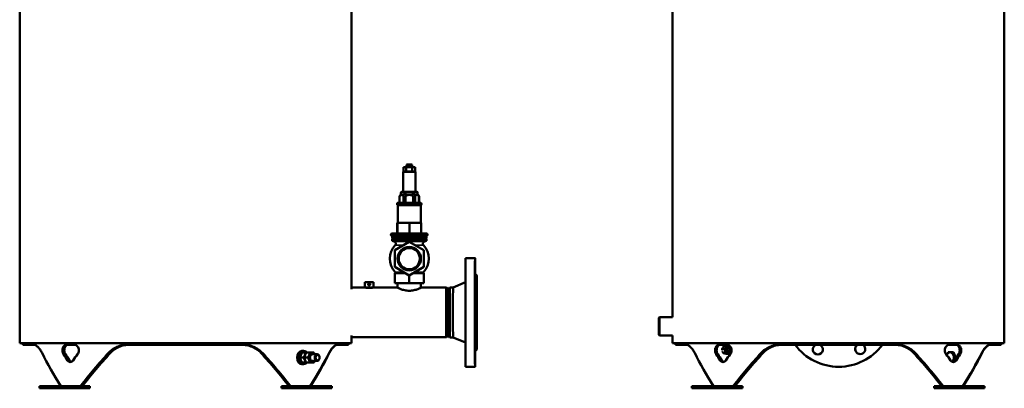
# Model space of a CAD drawing. Header units: millimetres. Extents: x -1252 to 7038, y -1657 to 2073.
# Tile 11 of 54: x 2973 to 4740, y -453 to 208. Entities that reach past the tile are written whole.
import ezdxf

# ---------------------------------------------------------------- set-up
doc = ezdxf.new("R2010")
doc.units = ezdxf.units.MM
doc.layers.add('Видимые тонкие (ГОСТ)', color=7, linetype='Continuous', lineweight=35)
doc.layers.add('Видимый контур (ГОСТ)', color=7, linetype='Continuous', lineweight=50)

msp = doc.modelspace()

# ---------------------------------------------------------------- linework, layer by layer
at = {"layer": 'Видимые тонкие (ГОСТ)'}
for p, q in [((3683.1, -65.5), (3661.1, -65.5)), ((3657.1, -102.5), (3657.1, -102.5)), ((3665.5, -102.5), (3663.7, -102.5)), ((3680.5, -102.5), (3678.6, -102.5)), ((3687.1, -102.5), (3687.1, -102.5)), ((3694.1, -122), (3650.1, -122)), ((3650.1, -122.9), (3694.1, -122.9)), ((3654.7, -109.5), (3654.6, -109.5)), ((3665, -109.5), (3661.8, -109.5)), ((3682.4, -109.5), (3679.2, -109.5)), ((3689.6, -109.5), (3689.5, -109.5)), ((3645.1, -189.7), (3699.1, -189.7)), ((3646.9, -196.3), (3662, -196.3)), ((3682.1, -196.3), (3697.4, -196.3)), ((3646.7, -244.6), (3661.8, -244.6)), ((3682.3, -244.6), (3697.5, -244.6)), ((3054.1, -392.1), (3051.2, -392.1)), ((3061.4, -402.9), (3058.6, -402.9)), ((3131.9, -389.6), (3134.8, -389.6)), ((3408.6, -389.6), (3405.7, -389.6)), ((3528.1, -389.6), (3528.5, -389.6)), ((4225.8, -392.1), (4223, -392.1)), ((4233.2, -402.9), (4230.3, -402.9)), ((4306.6, -389.6), (4303.6, -389.6)), ((4580.4, -389.6), (4577.5, -389.6)), ((4653.9, -402.9), (4651, -402.9)), ((4658.4, -392.1), (4661.2, -392.1)), ((4700.3, -389.6), (4699.9, -389.6))]:
    msp.add_line(p, q, dxfattribs=at)
at = {"layer": 'Видимый контур (ГОСТ)'}
for p, q in [((2972.6, -372), (2972.6, 625)), ((4144.4, -325.4), (4144.4, 625)), ((4740.4, -372), (4740.4, 625)), ((3568.6, -271.6), (3568.6, 524.6)), ((3668.1, -51.5), (3667.1, -52.5)), ((3677.1, -52.5), (3667.1, -52.5)), ((3667.1, -56.5), (3667.1, -52.5)), ((3668.1, -51.5), (3676.1, -51.5)), ((3676.1, -51.5), (3677.1, -52.5)), ((3677.1, -56.5), (3677.1, -52.5)), ((3661.1, -65.5), (3661.1, -100.5)), ((3661.7, -56.5), (3666.6, -56.5)), ((3661.7, -64.6), (3661.7, -56.5)), ((3662.1, -64.5), (3666.2, -64.5)), ((3666.6, -56.5), (3677, -56.5)), ((3666.6, -64.6), (3666.6, -56.5)), ((3667.5, -64.5), (3676.1, -64.5)), ((3677, -64.6), (3677, -56.5)), ((3677, -56.5), (3682.5, -56.5)), ((3677.4, -64.5), (3682, -64.5)), ((3682.5, -64.6), (3682.5, -56.5)), ((3683.1, -65.5), (3683.1, -100.5)), ((3657.1, -105.5), (3657.1, -102.5)), ((3657.1, -105.5), (3657.1, -102.5)), ((3660.4, -105.5), (3657.1, -105.5)), ((3657.1, -105.5), (3657.1, -105.5)), ((3659.1, -100.5), (3685.1, -100.5)), ((3663.7, -105.5), (3660.4, -105.5)), ((3663.7, -102.5), (3663.7, -105.5)), ((3663.7, -105.5), (3665.5, -105.5)), ((3665.5, -105.5), (3665.5, -102.5)), ((3672.1, -105.5), (3665.5, -105.5)), ((3678.6, -105.5), (3672.1, -105.5)), ((3678.6, -102.5), (3678.6, -105.5)), ((3678.6, -105.5), (3680.5, -105.5)), ((3680.5, -105.5), (3680.5, -102.5)), ((3683.8, -105.5), (3680.5, -105.5)), ((3687.1, -105.5), (3683.8, -105.5)), ((3687.1, -102.5), (3687.1, -105.5)), ((3687.1, -105.5), (3687.1, -102.5)), ((3687.1, -105.5), (3687.1, -105.5)), ((3650.1, -122), (3650.1, -122.9)), ((3651.6, -120.5), (3692.6, -120.5)), ((3654.6, -120.5), (3654.6, -109.5)), ((3654.7, -120.5), (3654.7, -109.5)), ((3661.8, -109.5), (3661.8, -120.5)), ((3665, -120.5), (3665, -109.5)), ((3679.2, -109.5), (3679.2, -120.5)), ((3682.4, -120.5), (3682.4, -109.5)), ((3689.5, -109.5), (3689.5, -120.5)), ((3689.6, -120.5), (3689.6, -109.5)), ((3694.1, -122), (3694.1, -122.9)), ((3651.6, -124.4), (3651.3, -156.5)), ((3651.6, -124.4), (3692.6, -124.4)), ((3692.6, -124.4), (3692.9, -156.5)), ((3650.6, -175.5), (3650.6, -156.5)), ((3650.6, -156.5), (3650.7, -156.5)), ((3650.7, -175.5), (3650.7, -156.5)), ((3650.7, -156.5), (3672.2, -156.5)), ((3672.2, -156.5), (3693.7, -156.5)), ((3672.2, -175.5), (3672.2, -156.5)), ((3693.7, -175.5), (3693.7, -156.5)), ((3641.2, -175.5), (3703, -175.5)), ((3641.1, -179.5), (3703.1, -179.5)), ((3641.1, -179.5), (3641.1, -183.5)), ((3641.1, -183.5), (3703.1, -183.5)), ((3641.1, -184.5), (3703.1, -184.5)), ((3641.1, -184.5), (3641.1, -188.5)), ((3641.1, -188.5), (3703.1, -188.5)), ((3645.1, -189.7), (3641.1, -188.5)), ((3642.6, -183.5), (3642.6, -184.5)), ((3672, -190.5), (3646, -205.5)), ((3698, -205.5), (3672, -190.5)), ((3672.1, -190.5), (3672, -190.5)), ((3672.1, -190.5), (3698.1, -205.5)), ((3699.1, -189.7), (3703.1, -188.5)), ((3701.6, -183.5), (3701.6, -184.5)), ((3703.1, -179.5), (3703.1, -183.5)), ((3703.1, -184.5), (3703.1, -188.5)), ((3646, -205.5), (3646, -235.5)), ((3698, -235.5), (3698, -205.5)), ((3698.1, -205.5), (3698, -205.5)), ((3698.1, -205.5), (3698.1, -235.5)), ((3790.1, -219.5), (3773.1, -219.5)), ((3646, -235.5), (3672, -250.5)), ((3646.1, -246.5), (3665.1, -246.5)), ((3646.1, -264.5), (3646.1, -246.5)), ((3672, -250.5), (3698, -235.5)), ((3698.1, -235.5), (3672.1, -250.5)), ((3679, -246.5), (3698.1, -246.5)), ((3698.1, -235.5), (3698, -235.5)), ((3698.1, -246.5), (3698.1, -246.5)), ((3698.1, -264.5), (3698.1, -246.5)), ((3698.1, -264.5), (3698.1, -246.5)), ((3608.1, -262.5), (3592.1, -262.5)), ((3592.1, -272.5), (3592.1, -262.5)), ((3608.1, -272.5), (3608.1, -262.5)), ((3646.1, -264.5), (3672.1, -264.5)), ((3651.2, -272.8), (3651.2, -264.5)), ((3672.1, -250.5), (3672, -250.5)), ((3672.1, -264.5), (3672.1, -250.5)), ((3672.1, -264.5), (3698.1, -264.5)), ((3693.1, -272.8), (3693.1, -264.5)), ((3698.1, -264.5), (3698.1, -264.5)), ((3750.6, -272), (3773, -263)), ((3793.1, -250.5), (3790.1, -247.5)), ((3568.5, -272.5), (3592.1, -272.5)), ((3608.1, -272.5), (3592.1, -272.5)), ((3593.1, -272.5), (3593.1, -272.5)), ((3607.1, -272.5), (3607.1, -272.5)), ((3608.1, -272.5), (3650.6, -272.5)), ((3693.6, -272.5), (3738.6, -272.5)), ((3742.1, -276), (3738.6, -272.5)), ((3742.1, -277), (3745, -272)), ((3750.6, -272), (3745, -272)), ((4119.9, -326.9), (4121.4, -325.4)), ((4144.4, -325.4), (4121.4, -325.4)), ((3568.5, -361.5), (3738.6, -361.5)), ((3568.6, -372), (3568.6, -362.4)), ((3742.1, -358), (3738.6, -361.5)), ((3742.1, -357), (3745, -362)), ((3750.6, -362), (3745, -362)), ((3750.6, -362), (3773, -371)), ((4119.9, -357.1), (4121.4, -358.6)), ((4144.4, -358.6), (4121.4, -358.6)), ((4144.4, -372), (4144.4, -358.6)), ((2972.6, -372), (3568.6, -372)), ((2978.1, -375), (2978.1, -372)), ((2997.1, -375), (2978.1, -375)), ((3071.3, -375), (3056, -375)), ((3270.1, -375), (3166.2, -375)), ((3270.1, -375), (3270.1, -372)), ((3270.1, -375), (3270.2, -375)), ((3270.2, -372), (3270.2, -375)), ((3270.2, -372), (3270.2, -375)), ((3270.2, -375), (3270.2, -375)), ((3374.3, -375), (3270.2, -375)), ((3479.2, -386), (3481, -386)), ((3481, -386), (3482.7, -386)), ((3563.1, -375), (3543.8, -375)), ((3563.1, -375), (3563.1, -372)), ((3793.1, -383.5), (3790.1, -386.5)), ((4144.4, -372), (4740.4, -372)), ((4149.9, -375), (4149.9, -372)), ((4168.9, -375), (4149.9, -375)), ((4243.1, -375), (4227.7, -375)), ((4233.9, -382.5), (4237.8, -382.5)), ((4237.4, -376.9), (4241.4, -376.9)), ((4243.5, -380), (4244.5, -380)), ((4243.5, -388), (4244.5, -388)), ((4546.1, -375), (4337.9, -375)), ((4656.5, -375), (4641.1, -375)), ((4648.9, -388.5), (4647.5, -388.5)), ((4648.9, -388.5), (4649.3, -388.5)), ((4734.9, -375), (4715.6, -375)), ((4734.9, -375), (4734.9, -372)), ((4734.9, -372), (4734.9, -375)), ((4734.9, -375), (4734.9, -372)), ((4734.9, -375), (4734.9, -375)), ((4734.9, -375), (4734.9, -375)), ((3470.7, -398), (3470.5, -398)), ((3476.2, -398), (3482.1, -398)), ((3479.9, -389), (3485.8, -389)), ((3483.9, -398), (3489.8, -398)), ((3487.5, -389), (3493.5, -389)), ((3498, -392), (3506.7, -392)), ((3498, -404), (3506.7, -404)), ((4235.5, -389.6), (4239.5, -389.6)), ((4240.8, -391.1), (4244.7, -391.1)), ((4653.1, -398), (4651.3, -398)), ((3474.5, -408), (3474.5, -408)), ((3479.2, -410), (3481, -410)), ((3479.9, -407), (3485.8, -407)), ((3481, -410), (3482.7, -410)), ((3487.5, -407), (3493.5, -407)), ((3790.1, -414.5), (3773.1, -414.5)), ((4443.1, -414.5), (4443.1, -414.5)), ((3097.9, -449), (3007.9, -449)), ((3007.9, -453), (3007.9, -449)), ((3097.9, -453), (3007.9, -453)), ((3097.9, -453), (3097.9, -449)), ((3098.5, -449), (3097.9, -449)), ((3098.5, -453), (3097.9, -453)), ((3098.5, -453), (3098.5, -449)), ((3532.7, -449), (3442.7, -449)), ((3442.7, -453), (3442.7, -449)), ((3532.7, -453), (3442.7, -453)), ((3532.7, -453), (3532.7, -449)), ((3533.3, -449), (3532.7, -449)), ((3533.3, -453), (3532.7, -453)), ((3533.3, -453), (3533.3, -449)), ((4269.6, -449), (4179.6, -449)), ((4179.6, -453), (4179.6, -449)), ((4269.6, -453), (4179.6, -453)), ((4270.2, -449), (4269.6, -449)), ((4269.6, -453), (4269.6, -449)), ((4270.2, -453), (4269.6, -453)), ((4270.2, -453), (4270.2, -449)), ((4704.5, -449), (4614.5, -449)), ((4614.5, -453), (4614.5, -449)), ((4704.5, -453), (4614.5, -453)), ((4704.5, -453), (4704.5, -449)), ((4705.1, -449), (4704.5, -449)), ((4705.1, -453), (4704.5, -453)), ((4705.1, -453), (4705.1, -449))]:
    msp.add_line(p, q, dxfattribs=at)
for centre, radius, start, end in [((3662.1, -65.5), 1, 101.8625, 180), ((3682.1, -65.5), 1, 0, 65.7356), ((3658.6, -109.5), 4, 90, 180), ((3659.1, -102.5), 2, 90, 180), ((3685.1, -102.5), 2, 0, 90), ((3685.6, -109.5), 4, 0, 90), ((3651.6, -122), 1.5, 90, 180), ((3651.6, -122.9), 1.5, 180, 270), ((3692.6, -122), 1.5, 0, 90), ((3692.6, -122.9), 1.5, 270, 0), ((3641.2, -177.5), 2, 90, 266.8645), ((3703, -177.5), 2, 273.1355, 90), ((3644, -193.5), 4, 316.1635, 73.4681), ((3700.2, -193.5), 4, 106.5319, 223.8365), ((3672.1, -220.5), 35, 136.1635, 223.5718), ((3672.1, -220.5), 35, 316.4282, 43.8365), ((3639.2, -251.8), 10.4, 30.5603, 43.5718), ((3705, -251.8), 10.4, 136.4282, 149.4397)]:
    msp.add_arc(centre, radius, start, end, dxfattribs=at)
for centre, major_axis, ratio in [((3672, -220.5), (0, -21), 0.999999), ((3672, -220.5), (0, 19), 0.999999), ((3793.1, -317), (0, -66.5), 0.001398), ((3793.1, -317), (0, -39), 0.001398), ((4244.5, -384), (0, -4), 0.708095), ((4245, -384), (0, 3.23), 0.708095), ((3506.7, -398), (0, 6), 0.708095), ((3507.4, -398), (0, -4.93), 0.708095)]:
    msp.add_ellipse(centre, major_axis=major_axis, ratio=ratio, dxfattribs=at)
for centre, major_axis, ratio, start_param, end_param in [((3672.1, -220.5), (0, -19), 0.999999, 3.143653, 6.283185), ((3790.1, -317), (0, -97.5), 0.001398, 2.36291, 7.061868), ((3773.1, -317), (0, -97.5), 0.001398, 3.141593, 6.283185), ((3790.1, -250.7), (0, -9), 0.001398, 1.205182, 6.106877), ((3790.2, -251.4), (0, 9), 0.001398, 5.147702, 7.415872), ((3790.1, -317), (0, 69.5), 0.001398, 6.281787, 6.715024), ((3790.1, -317), (0, 69.5), 0.001398, 0.597034, 1.479037), ((3738.6, -317), (0, 44.5), 0.001398, 6.281787, 9.426176), ((3742.1, -317), (0, 41), 0.001398, 6.064292, 9.643671), ((3742.1, -317), (0, -40), 0.001398, 3.144014, 6.280764), ((3745, -317), (0, -45), 0.001398, 3.141593, 6.283185), ((3750.6, -317), (0, -45), 0.001398, 3.142152, 6.282626), ((3790, -316.3), (0, -9), 0.001398, 2.25238, 7.154074), ((3790.1, -317), (0, 69.5), 0.001398, 1.644232, 2.526234), ((4119.9, -342), (0, 15.1), 0.001398, 0.001398, 3.140195), ((4121.4, -342), (0, -16.6), 0.001398, 3.141593, 6.283185), ((3479.2, -398), (0, -12), 0.708095, 3.141593, 6.283185), ((3481, -398), (0, -12), 0.708095, 3.141593, 6.283185), ((3481, -398), (0, -12), 0.708095, 3.141593, 6.283185), ((3482.7, -398), (0, -12), 0.708095, 2.418858, 7.00592), ((3498, -398), (0, 8.3), 0.708095, 5.520367, 10.187596), ((3790.1, -382.6), (0, -9), 0.001398, 3.299577, 8.201272), ((3790.1, -317), (0, -69.5), 0.001398, 5.833022, 6.284583), ((3790.2, -383.3), (0, -9), 0.001398, 5.066643, 7.502524), ((4243.5, -384), (0, -6.5), 0.708095, 3.987769, 5.034966), ((4243.5, -384), (0, -6.5), 0.708095, 5.034966, 6.082164), ((4243.5, -384), (0, 6.5), 0.708095, 6.082164, 7.129361), ((4243.5, -384), (0, 4), 0.708095, 6.276769, 9.431195), ((4243.5, -384), (0, -6.5), 0.708095, 6.082164, 7.129361), ((4243.5, -384), (0, 6.5), 0.708095, 5.034966, 6.082164), ((4243.5, -384), (0, 6.5), 0.708095, 3.987769, 5.034966), ((4443.1, -317), (0, -97.5), 0.999999, 5.349495, 7.216875), ((4405.6, -383.3), (0, 9), 0.999999, 0.386108, 5.897077), ((4405.6, -383.3), (0, 9), 0.999999, 0.386108, 3.140272), ((4443.1, -317), (0, -97.5), 0.999999, 0, 0.93369), ((4481.8, -382.6), (0, -9), 0.999999, 3.698657, 8.867713), ((4481.8, -382.6), (0, -9), 0.999999, 4.365099, 6.281865), ((4643, -398), (0, 9.5), 0.706117, 0, 1.047198), ((4643, -398), (0, 9.5), 0.706117, 5.235988, 6.283185), ((4442.4, -382), (233.8, -493.2), 0.342603, 1.377234, 1.396751), ((3270.6, -474), (270.2, -270.2), 0.415033, 4.026441, 4.233416), ((3270.6, -410), (-270.2, 270.2), 0.415033, 1.116064, 1.153221), ((3270.6, -410), (266.5, -266.5), 0.415033, 4.256805, 4.294479), ((3270.6, -410), (-266.6, 266.6), 0.413395, 1.116611, 1.154284), ((3270.6, -410), (-270.2, -270.2), 0.415033, 5.044453, 5.08161), ((3270.6, -474), (270.2, 270.2), 0.415033, 1.671645, 1.87862), ((3270.6, -474), (-266.5, -266.5), 0.415033, 4.809059, 5.019023), ((3270.6, -474), (-266.6, -266.6), 0.413395, 4.807661, 5.017625), ((3270.6, -474), (-266.6, 266.6), 0.413395, 4.407153, 4.617117), ((3270.6, -474), (-270.3, 270.3), 0.413395, 4.405963, 4.612938), ((3270.6, -382), (-237.5, -500.1), 0.341394, 1.699429, 1.700924), ((3270.6, -414.5), (-237.5, 500.1), 0.341394, 4.582139, 4.583757), ((3498, -398), (0, 6), 0.708095, 6.274714, 9.433249), ((3270.6, -474), (-270.3, -270.3), 0.413395, 2.048371, 2.255346), ((3270.6, -474), (270.2, 270.2), 0.415033, 5.191362, 5.398337), ((4442.4, -474), (270.2, -270.2), 0.415033, 4.026441, 4.233416), ((4442.4, -410), (-270.2, 270.2), 0.415033, 1.116064, 1.153221), ((4442.4, -410), (266.5, -266.5), 0.415033, 4.256805, 4.294479), ((4442.4, -410), (-270.2, -270.2), 0.415033, 5.044453, 5.08161), ((4442.4, -474), (270.2, 270.2), 0.415033, 1.671645, 1.87862), ((4442.4, -474), (-266.5, -266.5), 0.415033, 4.809059, 5.019023), ((4442.4, -474), (266.6, 266.6), 0.413395, 1.666068, 1.876032), ((4442.4, -474), (266.6, -266.6), 0.413395, 1.26556, 1.475524), ((4442.4, -474), (270.3, -270.3), 0.413395, 1.264371, 1.471346), ((4442.4, -410), (270.3, -270.3), 0.413395, 1.202973, 1.24013), ((4643, -398), (0, -9.5), 0.706117, 4.18879, 4.238807), ((4643, -398), (0, 9.5), 0.706117, 3.796304, 4.18879), ((4643, -398), (0, 9.5), 0.706117, 4.18879, 5.235988), ((4442.4, -410), (266.6, 266.6), 0.413395, 5.128901, 5.166574), ((4442.4, -414.5), (233.8, 493.2), 0.342603, 4.898483, 4.905952), ((4442.4, -410), (270.3, 270.3), 0.413395, 5.128566, 5.165723), ((4442.4, -474), (270.3, 270.3), 0.413395, 5.189964, 5.396938), ((4442.4, -474), (270.2, 270.2), 0.415033, 5.191362, 5.398337), ((3270.6, -414.5), (-237.5, 500.1), 0.341394, 4.564507, 4.564618)]:
    msp.add_ellipse(centre, major_axis=major_axis, ratio=ratio, start_param=start_param, end_param=end_param, dxfattribs=at)
for points in [[(3661.9, -64.5), (3662, -64.5), (3662.1, -64.5), (3662.1, -64.5)], [(3666.2, -64.5), (3666.3, -64.5), (3666.4, -64.5), (3666.6, -64.6)], [(3666.6, -64.6), (3666.9, -64.5), (3667.2, -64.5), (3667.5, -64.5)], [(3676.1, -64.5), (3676.3, -64.5), (3676.7, -64.5), (3677, -64.6)], [(3677, -64.6), (3677.1, -64.5), (3677.3, -64.5), (3677.4, -64.5)], [(3682, -64.5), (3682.2, -64.5), (3682.3, -64.5), (3682.5, -64.6)], [(3607.1, -272.5), (3607.3, -272.5), (3607.4, -272.5), (3607.4, -272.5)]]:
    msp.add_open_spline(points, degree=3, dxfattribs=at)
for points, knots in [([(3657.1, -102.5), (3657.1, -102.3), (3657.2, -102.2), (3657.2, -101.8), (3657.3, -101.7), (3657.6, -101.3), (3657.7, -101.1), (3658.3, -100.8), (3658.7, -100.7), (3659.6, -100.5), (3660, -100.5), (3660.8, -100.5), (3661.2, -100.5), (3662.1, -100.7), (3662.5, -100.8), (3663.1, -101.1), (3663.3, -101.3), (3663.5, -101.7), (3663.6, -101.8), (3663.6, -102.2), (3663.7, -102.3), (3663.7, -102.5)], [-2.062347, -2.062347, -2.062347, -2.062347, -2.018869, -2.018869, -1.957786, -1.957786, -1.85143, -1.85143, -1.613164, -1.613164, -1.374898, -1.374898, -1.136632, -1.136632, -0.898366, -0.898366, -0.792009, -0.792009, -0.730926, -0.730926, -0.687449, -0.687449, -0.687449, -0.687449]), ([(3665.5, -102.5), (3665.5, -102.3), (3665.6, -102.2), (3665.8, -101.8), (3665.9, -101.7), (3666.4, -101.3), (3666.8, -101.1), (3667.8, -100.8), (3668.7, -100.7), (3670.4, -100.5), (3671.3, -100.5), (3672.9, -100.5), (3673.8, -100.5), (3675.5, -100.7), (3676.3, -100.8), (3677.4, -101.1), (3677.8, -101.3), (3678.2, -101.7), (3678.4, -101.8), (3678.6, -102.2), (3678.6, -102.3), (3678.6, -102.5)], [-2.062347, -2.062347, -2.062347, -2.062347, -2.018869, -2.018869, -1.957786, -1.957786, -1.85143, -1.85143, -1.613164, -1.613164, -1.374898, -1.374898, -1.136632, -1.136632, -0.898366, -0.898366, -0.792009, -0.792009, -0.730926, -0.730926, -0.687449, -0.687449, -0.687449, -0.687449]), ([(3680.5, -102.5), (3680.5, -102.3), (3680.5, -102.2), (3680.6, -101.8), (3680.7, -101.7), (3680.9, -101.3), (3681.1, -101.1), (3681.7, -100.8), (3682.1, -100.7), (3683, -100.5), (3683.4, -100.5), (3684.2, -100.5), (3684.6, -100.5), (3685.5, -100.7), (3685.9, -100.8), (3686.5, -101.1), (3686.7, -101.3), (3686.9, -101.7), (3687, -101.8), (3687, -102.2), (3687.1, -102.3), (3687.1, -102.5)], [-2.062347, -2.062347, -2.062347, -2.062347, -2.018869, -2.018869, -1.957786, -1.957786, -1.85143, -1.85143, -1.613164, -1.613164, -1.374898, -1.374898, -1.136632, -1.136632, -0.898366, -0.898366, -0.792009, -0.792009, -0.730926, -0.730926, -0.687449, -0.687449, -0.687449, -0.687449]), ([(3654.7, -109.5), (3654.7, -109.2), (3654.7, -109), (3654.8, -108.5), (3654.9, -108.3), (3655.2, -107.7), (3655.4, -107.4), (3656.4, -106.5), (3657.4, -106.3), (3659.1, -106.3), (3660.1, -106.5), (3661.1, -107.4), (3661.3, -107.7), (3661.5, -108.3), (3661.6, -108.5), (3661.7, -109), (3661.8, -109.2), (3661.8, -109.5)], [-2.380126, -2.380126, -2.380126, -2.380126, -2.313924, -2.313924, -2.229043, -2.229043, -2.092833, -2.092833, -1.586751, -1.586751, -1.080669, -1.080669, -0.944459, -0.944459, -0.859577, -0.859577, -0.793375, -0.793375, -0.793375, -0.793375]), ([(3665, -109.5), (3665, -109.2), (3665.1, -109), (3665.3, -108.5), (3665.5, -108.3), (3666, -107.7), (3666.4, -107.4), (3668.4, -106.5), (3670.4, -106.3), (3673.8, -106.3), (3675.8, -106.5), (3677.7, -107.4), (3678.2, -107.7), (3678.7, -108.3), (3678.9, -108.5), (3679.1, -109), (3679.2, -109.2), (3679.2, -109.5)], [-2.380126, -2.380126, -2.380126, -2.380126, -2.313924, -2.313924, -2.229043, -2.229043, -2.092833, -2.092833, -1.586751, -1.586751, -1.080669, -1.080669, -0.944459, -0.944459, -0.859577, -0.859577, -0.793375, -0.793375, -0.793375, -0.793375]), ([(3682.4, -109.5), (3682.4, -109.2), (3682.4, -109), (3682.5, -108.5), (3682.6, -108.3), (3682.9, -107.7), (3683.1, -107.4), (3684.1, -106.5), (3685.1, -106.3), (3686.8, -106.3), (3687.8, -106.5), (3688.8, -107.4), (3689, -107.7), (3689.3, -108.3), (3689.4, -108.5), (3689.5, -109), (3689.5, -109.2), (3689.5, -109.5)], [-2.380126, -2.380126, -2.380126, -2.380126, -2.313924, -2.313924, -2.229043, -2.229043, -2.092833, -2.092833, -1.586751, -1.586751, -1.080669, -1.080669, -0.944459, -0.944459, -0.859577, -0.859577, -0.793375, -0.793375, -0.793375, -0.793375]), ([(3600.1, -264.5), (3599.8, -264.5), (3599.6, -264.6), (3599.1, -264.8), (3598.9, -264.9), (3598.5, -265.3), (3598.4, -265.5), (3598.2, -266), (3598.1, -266.2), (3598.1, -266.5)], [-0.3072329, -0.3072329, -0.3072329, -0.3072329, -0.2307393, -0.2307393, -0.1539661, -0.1539661, -0.076983, -0.076983, 0, 0, 0, 0]), ([(3600.1, -268.5), (3599.8, -268.5), (3599.6, -268.4), (3599.1, -268.2), (3598.9, -268.1), (3598.5, -267.7), (3598.4, -267.5), (3598.1, -267), (3598.1, -266.8), (3598.1, -266.5), (3598.1, -266.2), (3598.1, -266), (3598.4, -265.5), (3598.5, -265.3), (3598.9, -264.9), (3599.1, -264.8), (3599.6, -264.6), (3599.8, -264.5), (3600.3, -264.5), (3600.6, -264.6), (3601.1, -264.8), (3601.3, -264.9), (3601.7, -265.3), (3601.8, -265.5), (3602, -266), (3602.1, -266.2), (3602.1, -266.8), (3602, -267), (3601.8, -267.5), (3601.7, -267.7), (3601.3, -268.1), (3601.1, -268.2), (3600.6, -268.4), (3600.3, -268.5), (3600.1, -268.5)], [0.908212, 0.908212, 0.908212, 0.908212, 0.983891, 0.983891, 1.05957, 1.05957, 1.13526, 1.13526, 1.21095, 1.21095, 1.21095, 1.286639, 1.286639, 1.362329, 1.362329, 1.438008, 1.438008, 1.513687, 1.513687, 1.589366, 1.589366, 1.665045, 1.665045, 1.740735, 1.740735, 1.816425, 1.816425, 1.892114, 1.892114, 1.967804, 1.967804, 2.043483, 2.043483, 2.119162, 2.119162, 2.119162, 2.119162]), ([(3600.1, -264.5), (3599.9, -264.5), (3599.6, -264.6), (3599.1, -264.8), (3598.9, -264.9), (3598.5, -265.3), (3598.4, -265.5), (3598.2, -266), (3598.1, -266.2), (3598.1, -266.5)], [0.9093297, 0.9093297, 0.9093297, 0.9093297, 0.9838913, 0.9838913, 1.0595704, 1.0595704, 1.13526, 1.13526, 1.2109497, 1.2109497, 1.2109497, 1.2109497]), ([(3598.1, -266.5), (3598.1, -266.2), (3598.2, -266), (3598.4, -265.5), (3598.5, -265.3), (3598.9, -264.9), (3599.1, -264.8), (3599.6, -264.6), (3599.9, -264.5), (3600.1, -264.5)], [-1.2300498, -1.2300498, -1.2300498, -1.2300498, -1.1530667, -1.1530667, -1.0760837, -1.0760837, -0.9993105, -0.9993105, -0.9233757, -0.9233757, -0.9233757, -0.9233757]), ([(3790.1, -253.9), (3790.1, -254), (3790.2, -254.1), (3790.8, -254.9), (3791.4, -255.8), (3792.2, -257.3), (3792.4, -258), (3792.4, -259), (3792.1, -259.4), (3791.4, -259.7), (3790.8, -259.7), (3790.2, -259.6), (3790.1, -259.5), (3790.1, -259.5)], [4.423982, 4.423982, 4.423982, 4.423982, 4.459398, 4.459398, 4.767026, 4.767026, 5.074653, 5.074653, 5.382281, 5.382281, 5.689909, 5.689909, 5.725325, 5.725325, 5.725325, 5.725325]), ([(3568.2, -275.5), (3568.2, -275.3), (3568.2, -275.1), (3568.4, -273.8), (3568.5, -272.9), (3568.6, -271.9), (3568.6, -271.7), (3568.6, -271.6)], [18.758068, 18.758068, 18.758068, 18.758068, 18.88495, 18.88495, 19.743348, 19.743348, 20.38421, 20.38421, 20.38421, 20.38421]), ([(3607.4, -272.5), (3607.4, -272.5), (3607.2, -272.5), (3606.4, -272.6), (3605.9, -272.7), (3604.6, -272.9), (3603.8, -273), (3602, -273.1), (3601, -273.1), (3599.2, -273.1), (3598.2, -273.1), (3596.4, -273), (3595.6, -272.9), (3594.3, -272.7), (3593.8, -272.6), (3593, -272.5), (3592.9, -272.5), (3592.9, -272.5), (3592.9, -272.5), (3593.1, -272.5)], [-3.283471, -3.283471, -3.283471, -3.283471, -3.009852, -3.009852, -2.736233, -2.736233, -2.462607, -2.462607, -2.188981, -2.188981, -1.915355, -1.915355, -1.641729, -1.641729, -1.36811, -1.36811, -1.09449, -1.09449, -0.910645, -0.910645, -0.910645, -0.910645]), ([(3598.1, -266.5), (3598.1, -266.8), (3598.2, -267), (3598.4, -267.5), (3598.5, -267.7), (3598.9, -268.1), (3599.1, -268.2), (3599.6, -268.4), (3599.8, -268.5), (3600.1, -268.5)], [-1.2300498, -1.2300498, -1.2300498, -1.2300498, -1.1530667, -1.1530667, -1.0760837, -1.0760837, -0.9993105, -0.9993105, -0.9230963, -0.9230963, -0.9230963, -0.9230963]), ([(3598.1, -266.5), (3598.1, -266.8), (3598.2, -267), (3598.4, -267.5), (3598.5, -267.7), (3598.9, -268.1), (3599.1, -268.2), (3599.6, -268.4), (3599.9, -268.5), (3600.1, -268.5)], [0, 0, 0, 0, 0.0756896, 0.0756896, 0.1513793, 0.1513793, 0.2270584, 0.2270584, 0.30162, 0.30162, 0.30162, 0.30162]), ([(3600.1, -268.5), (3599.9, -268.5), (3599.6, -268.4), (3599.1, -268.2), (3598.9, -268.1), (3598.5, -267.7), (3598.4, -267.5), (3598.2, -267), (3598.1, -266.8), (3598.1, -266.5)], [-0.3066741, -0.3066741, -0.3066741, -0.3066741, -0.2307393, -0.2307393, -0.1539661, -0.1539661, -0.076983, -0.076983, 0, 0, 0, 0]), ([(3693.6, -272.5), (3693.6, -272.5), (3693.5, -272.6), (3692.9, -272.8), (3692.5, -273), (3691.4, -273.5), (3690.7, -273.8), (3689.1, -274.5), (3688.2, -274.8), (3686.3, -275.5), (3685.3, -275.9), (3683, -276.6), (3681.7, -276.9), (3679, -277.4), (3677.7, -277.7), (3674.9, -278), (3673.5, -278), (3670.7, -278), (3669.3, -278), (3666.5, -277.7), (3665.1, -277.4), (3662.5, -276.9), (3661.2, -276.6), (3658.9, -275.9), (3657.8, -275.5), (3655.9, -274.8), (3655.1, -274.5), (3653.5, -273.8), (3652.8, -273.5), (3651.7, -273), (3651.3, -272.8), (3650.7, -272.6), (3650.6, -272.5), (3650.6, -272.5), (3650.7, -272.6), (3651.1, -272.7), (3651.1, -272.7), (3651.2, -272.8)], [-9.902244, -9.902244, -9.902244, -9.902244, -9.490132, -9.490132, -9.07802, -9.07802, -8.665909, -8.665909, -8.253797, -8.253797, -7.840722, -7.840722, -7.427646, -7.427646, -7.014571, -7.014571, -6.601496, -6.601496, -6.188421, -6.188421, -5.775345, -5.775345, -5.36227, -5.36227, -4.949195, -4.949195, -4.537083, -4.537083, -4.124971, -4.124971, -3.71286, -3.71286, -3.300748, -3.300748, -2.888636, -2.888636, -2.83014, -2.83014, -2.83014, -2.83014]), ([(3790, -310.6), (3790.1, -310.7), (3790.1, -310.8), (3790.8, -311.5), (3791.3, -312.4), (3792.1, -314.3), (3792.3, -315.4), (3792.3, -317.4), (3792.1, -318.5), (3791.3, -320.4), (3790.8, -321.2), (3790.1, -321.9), (3790.1, -322), (3790, -322.1)], [4.423982, 4.423982, 4.423982, 4.423982, 4.459398, 4.459398, 4.767026, 4.767026, 5.074653, 5.074653, 5.382281, 5.382281, 5.689909, 5.689909, 5.725325, 5.725325, 5.725325, 5.725325]), ([(3568.6, -362.4), (3568.6, -362.3), (3568.6, -362.1), (3568.5, -361.1), (3568.4, -360.2), (3568.2, -358.9), (3568.2, -358.7), (3568.2, -358.5)], [7.084785, 7.084785, 7.084785, 7.084785, 7.725647, 7.725647, 8.584045, 8.584045, 8.710928, 8.710928, 8.710928, 8.710928]), ([(2997.1, -375), (2998.3, -375), (2999.6, -375.3), (3002.3, -376.5), (3003.7, -377.5), (3006.5, -380.1), (3007.9, -381.7), (3010.4, -385.4), (3011.6, -387.4), (3012.7, -389.6)], [8.096288, 8.096288, 8.096288, 8.096288, 9.103982, 9.103982, 10.111676, 10.111676, 11.11937, 11.11937, 12.075332, 12.075332, 12.075332, 12.075332]), ([(3051.2, -392.1), (3051.2, -392.1), (3051.2, -392.1), (3050.6, -391.2), (3050.1, -390.1), (3049.5, -387.6), (3049.3, -386.3), (3049.3, -383.7), (3049.5, -382.4), (3050.1, -379.9), (3050.6, -378.8), (3051.8, -377), (3052.6, -376.3), (3054.2, -375.3), (3055.1, -375), (3056, -375)], [-3.768494, -3.768494, -3.768494, -3.768494, -3.768233, -3.768233, -3.39151, -3.39151, -3.014786, -3.014786, -2.638063, -2.638063, -2.26134, -2.26134, -1.884162, -1.884162, -1.506984, -1.506984, -1.506984, -1.506984]), ([(3058.8, -375), (3057.9, -375), (3057, -375.3), (3055.4, -376.3), (3054.6, -377), (3053.5, -378.8), (3053, -379.9), (3052.3, -382.4), (3052.1, -383.7), (3052.1, -386.3), (3052.3, -387.6), (3053, -390.1), (3053.5, -391.2), (3054.1, -392.1), (3054.1, -392.1), (3054.1, -392.1)], [1.50699, 1.50699, 1.50699, 1.50699, 1.884182, 1.884182, 2.261374, 2.261374, 2.638098, 2.638098, 3.014823, 3.014823, 3.391547, 3.391547, 3.768271, 3.768271, 3.768539, 3.768539, 3.768539, 3.768539]), ([(3054.6, -392.1), (3054.6, -392.1), (3054.6, -392.1), (3054, -391.2), (3053.5, -390.1), (3052.8, -387.6), (3052.7, -386.3), (3052.7, -385), (3052.7, -383.7), (3052.8, -382.4), (3053.5, -379.9), (3054, -378.8), (3055.2, -377), (3055.9, -376.3), (3057.6, -375.3), (3058.5, -375), (3059.3, -375)], [5.275929, 5.275929, 5.275929, 5.275929, 5.276196, 5.276196, 5.652921, 5.652921, 6.029645, 6.029645, 6.029645, 6.40637, 6.40637, 6.783094, 6.783094, 7.160286, 7.160286, 7.537477, 7.537477, 7.537477, 7.537477]), ([(3071.3, -375), (3072.2, -375), (3073.2, -375.3), (3075, -376.3), (3075.9, -377), (3077.2, -378.8), (3077.8, -379.9), (3078.6, -382.4), (3078.7, -383.7), (3078.7, -385), (3078.7, -386.3), (3078.6, -387.6), (3077.8, -390.1), (3077.2, -391.2), (3076.5, -392.1), (3076.5, -392.1), (3076.5, -392.1)], [-1.507803, -1.507803, -1.507803, -1.507803, -1.130625, -1.130625, -0.753447, -0.753447, -0.376723, -0.376723, 0, 0, 0, 0.376723, 0.376723, 0.753447, 0.753447, 0.753707, 0.753707, 0.753707, 0.753707]), ([(3131.9, -389.6), (3133.9, -387.4), (3136.2, -385.4), (3141.3, -381.7), (3144.2, -380.1), (3150.2, -377.5), (3153.4, -376.5), (3159.8, -375.3), (3163, -375), (3166.2, -375)], [3.797799, 3.797799, 3.797799, 3.797799, 4.753762, 4.753762, 5.761456, 5.761456, 6.76915, 6.76915, 7.776844, 7.776844, 7.776844, 7.776844]), ([(3169.3, -375), (3166.1, -375), (3162.9, -375.3), (3156.4, -376.5), (3153.3, -377.5), (3147.2, -380.1), (3144.3, -381.7), (3139.2, -385.4), (3136.9, -387.4), (3134.8, -389.6)], [-7.784424, -7.784424, -7.784424, -7.784424, -6.774674, -6.774674, -5.764924, -5.764924, -4.755173, -4.755173, -3.798722, -3.798722, -3.798722, -3.798722]), ([(3135.5, -389.6), (3137.6, -387.4), (3139.9, -385.4), (3145, -381.7), (3147.9, -380.1), (3154, -377.5), (3157.2, -376.5), (3163.6, -375.3), (3166.9, -375), (3170, -375)], [3.798722, 3.798722, 3.798722, 3.798722, 4.755173, 4.755173, 5.764924, 5.764924, 6.774674, 6.774674, 7.784424, 7.784424, 7.784424, 7.784424]), ([(3405.7, -389.6), (3403.6, -387.3), (3401.2, -385.2), (3395.9, -381.5), (3393, -379.9), (3387, -377.4), (3383.9, -376.5), (3377.5, -375.3), (3374.3, -375), (3371.2, -375)], [-12.101825, -12.101825, -12.101825, -12.101825, -11.1055, -11.1055, -10.109175, -10.109175, -9.112851, -9.112851, -8.116526, -8.116526, -8.116526, -8.116526]), ([(3374.3, -375), (3377.4, -375), (3380.6, -375.3), (3386.9, -376.5), (3390, -377.4), (3396, -379.9), (3398.9, -381.5), (3404.1, -385.2), (3406.5, -387.4), (3408.6, -389.6)], [8.096288, 8.096288, 8.096288, 8.096288, 9.090953, 9.090953, 10.085617, 10.085617, 11.080282, 11.080282, 12.074947, 12.074947, 12.074947, 12.074947]), ([(3528.1, -389.6), (3529.2, -387.4), (3530.4, -385.4), (3533, -381.7), (3534.4, -380.1), (3537.2, -377.5), (3538.6, -376.5), (3541.3, -375.3), (3542.6, -375), (3543.8, -375)], [3.797799, 3.797799, 3.797799, 3.797799, 4.753762, 4.753762, 5.761456, 5.761456, 6.76915, 6.76915, 7.776844, 7.776844, 7.776844, 7.776844]), ([(3544.1, -375), (3542.9, -375), (3541.6, -375.3), (3538.9, -376.5), (3537.5, -377.5), (3534.8, -380.1), (3533.4, -381.7), (3530.8, -385.4), (3529.6, -387.4), (3528.5, -389.6)], [-7.776844, -7.776844, -7.776844, -7.776844, -6.76915, -6.76915, -5.761456, -5.761456, -4.753762, -4.753762, -3.797799, -3.797799, -3.797799, -3.797799]), ([(3790.1, -373.8), (3790.1, -373.7), (3790.2, -373.7), (3790.8, -373.6), (3791.4, -373.6), (3792.1, -374), (3792.4, -374.4), (3792.4, -375.4), (3792.1, -376.1), (3791.4, -377.7), (3790.8, -378.5), (3790.2, -379.4), (3790.1, -379.5), (3790.1, -379.6)], [4.423982, 4.423982, 4.423982, 4.423982, 4.459398, 4.459398, 4.767026, 4.767026, 5.074653, 5.074653, 5.382281, 5.382281, 5.689909, 5.689909, 5.725325, 5.725325, 5.725325, 5.725325]), ([(4168.9, -375), (4170.1, -375), (4171.3, -375.3), (4174, -376.5), (4175.4, -377.5), (4178.2, -380.1), (4179.6, -381.7), (4182.2, -385.4), (4183.4, -387.4), (4184.5, -389.6)], [-7.776844, -7.776844, -7.776844, -7.776844, -6.76915, -6.76915, -5.761456, -5.761456, -4.753762, -4.753762, -3.797799, -3.797799, -3.797799, -3.797799]), ([(4223, -392.1), (4223, -392.1), (4223, -392.1), (4222.4, -391.2), (4221.9, -390.1), (4221.2, -387.6), (4221.1, -386.3), (4221.1, -383.7), (4221.2, -382.4), (4221.9, -379.9), (4222.4, -378.8), (4223.6, -377), (4224.3, -376.3), (4226, -375.3), (4226.9, -375), (4227.7, -375)], [-3.768494, -3.768494, -3.768494, -3.768494, -3.768233, -3.768233, -3.39151, -3.39151, -3.014786, -3.014786, -2.638063, -2.638063, -2.26134, -2.26134, -1.884162, -1.884162, -1.506984, -1.506984, -1.506984, -1.506984]), ([(4230.6, -375), (4229.7, -375), (4228.8, -375.3), (4227.2, -376.3), (4226.4, -377), (4225.2, -378.8), (4224.7, -379.9), (4224.1, -382.4), (4223.9, -383.7), (4223.9, -386.3), (4224.1, -387.6), (4224.7, -390.1), (4225.2, -391.2), (4225.8, -392.1), (4225.8, -392.1), (4225.8, -392.1)], [1.50699, 1.50699, 1.50699, 1.50699, 1.884182, 1.884182, 2.261374, 2.261374, 2.638098, 2.638098, 3.014823, 3.014823, 3.391547, 3.391547, 3.768271, 3.768271, 3.768539, 3.768539, 3.768539, 3.768539]), ([(4243.1, -375), (4244, -375), (4245, -375.3), (4246.8, -376.3), (4247.6, -377), (4249, -378.8), (4249.5, -379.9), (4250.3, -382.4), (4250.5, -383.7), (4250.5, -385), (4250.5, -386.3), (4250.3, -387.6), (4249.5, -390.1), (4249, -391.2), (4248.3, -392.1), (4248.3, -392.1), (4248.3, -392.1)], [-1.507803, -1.507803, -1.507803, -1.507803, -1.130625, -1.130625, -0.753447, -0.753447, -0.376723, -0.376723, 0, 0, 0, 0.376723, 0.376723, 0.753447, 0.753447, 0.753707, 0.753707, 0.753707, 0.753707]), ([(4303.6, -389.6), (4305.7, -387.4), (4308.1, -385.2), (4313.4, -381.5), (4316.2, -379.9), (4322.2, -377.4), (4325.3, -376.5), (4331.6, -375.3), (4334.8, -375), (4337.9, -375)], [-12.074947, -12.074947, -12.074947, -12.074947, -11.080282, -11.080282, -10.085617, -10.085617, -9.090953, -9.090953, -8.096288, -8.096288, -8.096288, -8.096288]), ([(4341, -375), (4337.9, -375), (4334.7, -375.3), (4328.4, -376.5), (4325.2, -377.4), (4319.2, -379.9), (4316.4, -381.5), (4311.1, -385.2), (4308.7, -387.3), (4306.6, -389.6)], [8.116526, 8.116526, 8.116526, 8.116526, 9.112851, 9.112851, 10.109175, 10.109175, 11.1055, 11.1055, 12.101825, 12.101825, 12.101825, 12.101825]), ([(4307.3, -389.6), (4309.3, -387.4), (4311.6, -385.4), (4316.8, -381.7), (4319.7, -380.1), (4325.8, -377.5), (4328.9, -376.5), (4335.4, -375.3), (4338.6, -375), (4341.8, -375)], [3.798722, 3.798722, 3.798722, 3.798722, 4.755173, 4.755173, 5.764924, 5.764924, 6.774674, 6.774674, 7.784424, 7.784424, 7.784424, 7.784424]), ([(4477, -375), (4476.2, -375.5), (4475.5, -376.2), (4474.2, -377.7), (4473.7, -378.5), (4473.4, -379.4), (4473.4, -379.5), (4473.3, -379.6)], [5.0964786, 5.0964786, 5.0964786, 5.0964786, 5.382281, 5.382281, 5.6899087, 5.6899087, 5.7253248, 5.7253248, 5.7253248, 5.7253248]), ([(4577.5, -389.6), (4575.4, -387.4), (4573.1, -385.4), (4567.9, -381.7), (4565, -380.1), (4559, -377.5), (4555.8, -376.5), (4549.4, -375.3), (4546.1, -375), (4543, -375)], [-12.102228, -12.102228, -12.102228, -12.102228, -11.145776, -11.145776, -10.136026, -10.136026, -9.126276, -9.126276, -8.116526, -8.116526, -8.116526, -8.116526]), ([(4546.1, -375), (4549.2, -375), (4552.4, -375.3), (4558.8, -376.5), (4562, -377.5), (4568, -380.1), (4570.9, -381.7), (4576.1, -385.4), (4578.4, -387.4), (4580.4, -389.6)], [8.096288, 8.096288, 8.096288, 8.096288, 9.103982, 9.103982, 10.111676, 10.111676, 11.11937, 11.11937, 12.075332, 12.075332, 12.075332, 12.075332]), ([(4635.8, -392.1), (4635.8, -392.1), (4635.8, -392.1), (4635.2, -391.2), (4634.6, -390.1), (4633.8, -387.6), (4633.6, -386.3), (4633.6, -383.7), (4633.8, -382.4), (4634.6, -379.9), (4635.2, -378.8), (4636.5, -377), (4637.3, -376.3), (4639.2, -375.3), (4640.2, -375), (4641.1, -375)], [-3.768494, -3.768494, -3.768494, -3.768494, -3.768233, -3.768233, -3.39151, -3.39151, -3.014786, -3.014786, -2.638063, -2.638063, -2.26134, -2.26134, -1.884162, -1.884162, -1.506984, -1.506984, -1.506984, -1.506984]), ([(4658.4, -392.1), (4658.4, -392.1), (4658.4, -392.1), (4659, -391.2), (4659.5, -390.1), (4660.2, -387.6), (4660.3, -386.3), (4660.3, -385), (4660.3, -383.7), (4660.2, -382.4), (4659.5, -379.9), (4659, -378.8), (4657.8, -377), (4657, -376.3), (4655.4, -375.3), (4654.5, -375), (4653.6, -375)], [5.275929, 5.275929, 5.275929, 5.275929, 5.276196, 5.276196, 5.652921, 5.652921, 6.029645, 6.029645, 6.029645, 6.40637, 6.40637, 6.783094, 6.783094, 7.160286, 7.160286, 7.537477, 7.537477, 7.537477, 7.537477]), ([(4656.5, -375), (4657.3, -375), (4658.2, -375.3), (4659.9, -376.3), (4660.6, -377), (4661.8, -378.8), (4662.3, -379.9), (4663, -382.4), (4663.2, -383.7), (4663.2, -385), (4663.2, -386.3), (4663, -387.6), (4662.3, -390.1), (4661.8, -391.2), (4661.2, -392.1), (4661.2, -392.1), (4661.2, -392.1)], [-1.507803, -1.507803, -1.507803, -1.507803, -1.130625, -1.130625, -0.753447, -0.753447, -0.376723, -0.376723, 0, 0, 0, 0.376723, 0.376723, 0.753447, 0.753447, 0.753707, 0.753707, 0.753707, 0.753707]), ([(4699.9, -389.6), (4701, -387.4), (4702.2, -385.4), (4704.8, -381.7), (4706.2, -380.1), (4709, -377.5), (4710.4, -376.5), (4713.1, -375.3), (4714.4, -375), (4715.6, -375)], [3.797799, 3.797799, 3.797799, 3.797799, 4.753762, 4.753762, 5.761456, 5.761456, 6.76915, 6.76915, 7.776844, 7.776844, 7.776844, 7.776844]), ([(4715.9, -375), (4714.7, -375), (4713.4, -375.3), (4710.8, -376.5), (4709.4, -377.4), (4706.6, -379.9), (4705.3, -381.5), (4702.6, -385.2), (4701.4, -387.4), (4700.3, -389.6)], [8.096288, 8.096288, 8.096288, 8.096288, 9.090953, 9.090953, 10.085617, 10.085617, 11.080282, 11.080282, 12.074947, 12.074947, 12.074947, 12.074947]), ([(3068.5, -402.9), (3067.9, -403.8), (3067.1, -404.6), (3065.3, -405.6), (3064.4, -405.9), (3062.6, -405.9), (3061.7, -405.6), (3059.9, -404.6), (3059.2, -403.8), (3058.6, -402.9)], [-5.274054, -5.274054, -5.274054, -5.274054, -4.897336, -4.897336, -4.520618, -4.520618, -4.1439, -4.1439, -3.767182, -3.767182, -3.767182, -3.767182]), ([(3061.4, -402.9), (3062, -403.8), (3062.8, -404.6), (3064, -405.3), (3064.5, -405.5), (3064.9, -405.7)], [3.7671906, 3.7671906, 3.7671906, 3.7671906, 4.1439096, 4.1439096, 4.324229, 4.324229, 4.324229, 4.324229]), ([(3065.2, -405.6), (3064.9, -405.4), (3064.5, -405.3), (3063.3, -404.6), (3062.6, -403.8), (3061.9, -402.9)], [4.7560581, 4.7560581, 4.7560581, 4.7560581, 4.8973477, 4.8973477, 5.2740668, 5.2740668, 5.2740668, 5.2740668]), ([(4240.3, -402.9), (4239.7, -403.8), (4238.9, -404.6), (4237.1, -405.6), (4236.1, -405.9), (4234.4, -405.9), (4233.4, -405.6), (4231.7, -404.6), (4230.9, -403.8), (4230.3, -402.9)], [-5.274054, -5.274054, -5.274054, -5.274054, -4.897336, -4.897336, -4.520618, -4.520618, -4.1439, -4.1439, -3.767182, -3.767182, -3.767182, -3.767182]), ([(4233.2, -402.9), (4233.8, -403.8), (4234.5, -404.6), (4235.8, -405.3), (4236.2, -405.5), (4236.7, -405.7)], [3.7671906, 3.7671906, 3.7671906, 3.7671906, 4.1439096, 4.1439096, 4.324229, 4.324229, 4.324229, 4.324229]), ([(4653.9, -402.9), (4653.2, -403.8), (4652.5, -404.6), (4650.7, -405.6), (4649.8, -405.9), (4648, -405.9), (4647.1, -405.6), (4645.3, -404.6), (4644.5, -403.8), (4643.8, -402.9)], [-5.274054, -5.274054, -5.274054, -5.274054, -4.897336, -4.897336, -4.520618, -4.520618, -4.1439, -4.1439, -3.767182, -3.767182, -3.767182, -3.767182]), ([(4647.5, -405.7), (4647.9, -405.5), (4648.4, -405.3), (4649.6, -404.6), (4650.4, -403.8), (4651, -402.9)], [4.7159406, 4.7159406, 4.7159406, 4.7159406, 4.8973477, 4.8973477, 5.2740668, 5.2740668, 5.2740668, 5.2740668])]:
    msp.add_open_spline(points, degree=3, knots=knots, dxfattribs=at)
for points, weights in [([(4234.7, -380.5), (4234.2, -381.4), (4233.9, -382.5)], [1.01619749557, 1.02624074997, 1]), ([(4233.9, -382.5), (4233.9, -383.7), (4234.1, -384.8)], [1, 1.02419196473, 1.0175445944]), ([(4234.6, -387.2), (4235, -388.3), (4235.5, -389.6)], [1.01650487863, 1.02582742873, 1]), ([(4237.4, -376.9), (4236.3, -378), (4235.6, -379.1)], [1, 1.02897170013, 1.01371403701]), ([(4237.8, -382.5), (4239.2, -381), (4240, -379.7)], [1, 1.0379548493, 1]), ([(4239.1, -386.1), (4238.7, -384.4), (4237.8, -382.5)], [1, 1.0379548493, 1]), ([(4239.5, -389.6), (4239.5, -387.7), (4239.1, -386.1)], [1, 1.0379548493, 1]), ([(4240, -379.7), (4240.8, -378.4), (4241.4, -376.9)], [1, 1.0379548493, 1]), ([(4241.4, -376.9), (4243.2, -377.3), (4244.4, -377.6)], [1, 1.0379548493, 1]), ([(4244.4, -377.6), (4245.6, -378), (4246.6, -378.4)], [1, 1.0379548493, 1]), ([(4246.9, -388.3), (4246.1, -389.6), (4244.7, -391.1)], [1, 1.0379548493, 1]), ([(4246.6, -378.4), (4247.4, -380.3), (4247.8, -381.9)], [1, 1.0379548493, 1]), ([(4248.3, -385.5), (4247.7, -387), (4246.9, -388.3)], [1, 1.0379548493, 1]), ([(4247.8, -381.9), (4248.2, -383.6), (4248.3, -385.5)], [1, 1.0379548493, 1]), ([(4637.2, -393.2), (4638.1, -391), (4639.7, -388.5)], [1, 1.0379548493, 1]), ([(4639.7, -388.5), (4641.2, -388.5), (4643, -388.5)], [1, 1.0379548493, 1]), ([(4643, -388.5), (4644.8, -388.5), (4647.5, -388.5)], [1, 1.0379548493, 1]), ([(4647.5, -388.5), (4647.9, -391), (4648.8, -393.2)], [1, 1.0379548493, 1]), ([(3479.9, -389), (3477, -393.5), (3476.2, -398)], [1, 1.15470053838, 1]), ([(3476.2, -398), (3477, -402.5), (3479.9, -407)], [1, 1.15470053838, 1]), ([(3482.1, -398), (3485, -393.5), (3485.8, -389)], [1, 1.15470053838, 1]), ([(3485.8, -407), (3485, -402.5), (3482.1, -398)], [1, 1.15470053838, 1]), ([(3487.5, -389), (3484.6, -393.5), (3483.9, -398)], [1, 1.15470053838, 1]), ([(3483.9, -398), (3484.6, -402.5), (3487.5, -407)], [1, 1.15470053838, 1]), ([(3485.8, -389), (3486.7, -389), (3487.5, -389)], [1, 1.02669034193, 1.04417096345]), ([(3489.8, -398), (3492.7, -393.5), (3493.5, -389)], [1, 1.15470053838, 1]), ([(3493.5, -407), (3492.7, -402.5), (3489.8, -398)], [1, 1.15470053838, 1]), ([(3493.5, -389), (3498.2, -389), (3500.8, -389)], [1, 1.15470053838, 1]), ([(3500.8, -389), (3501.8, -390.6), (3502.5, -392)], [1, 1.04982503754, 1.06755536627]), ([(3502.5, -404), (3501.8, -405.4), (3500.8, -407)], [1.06755536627, 1.04982503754, 1]), ([(4235.5, -389.6), (4236.4, -390), (4237.5, -390.3)], [1, 1.03460696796, 1.00610514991]), ([(4237.9, -390.4), (4239, -390.7), (4240.8, -391.1)], [1.00425031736, 1.03569515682, 1]), ([(4242.5, -390.4), (4241.3, -390), (4239.5, -389.6)], [1, 1.0379548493, 1]), ([(4244.7, -391.1), (4243.7, -390.7), (4242.5, -390.4)], [1, 1.0379548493, 1]), ([(4637, -393.6), (4637.1, -393.4), (4637.2, -393.2)], [1.00624979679, 1.00343594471, 1]), ([(4648.8, -402.7), (4648.2, -404.1), (4647.9, -405.5)], [1, 1.02316457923, 1.01805357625]), ([(4648.8, -393.2), (4649.7, -395.4), (4651.3, -398)], [1, 1.0379548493, 1]), ([(4651.3, -398), (4649.7, -400.5), (4648.8, -402.7)], [1, 1.0379548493, 1]), ([(3487.5, -407), (3486.7, -407), (3485.8, -407)], [1.04417096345, 1.02669034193, 1]), ([(3500.8, -407), (3498.2, -407), (3493.5, -407)], [1, 1.15470053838, 1])]:
    msp.add_rational_spline(points, weights, degree=2, dxfattribs=at)

doc.saveas('drawing.dxf')
